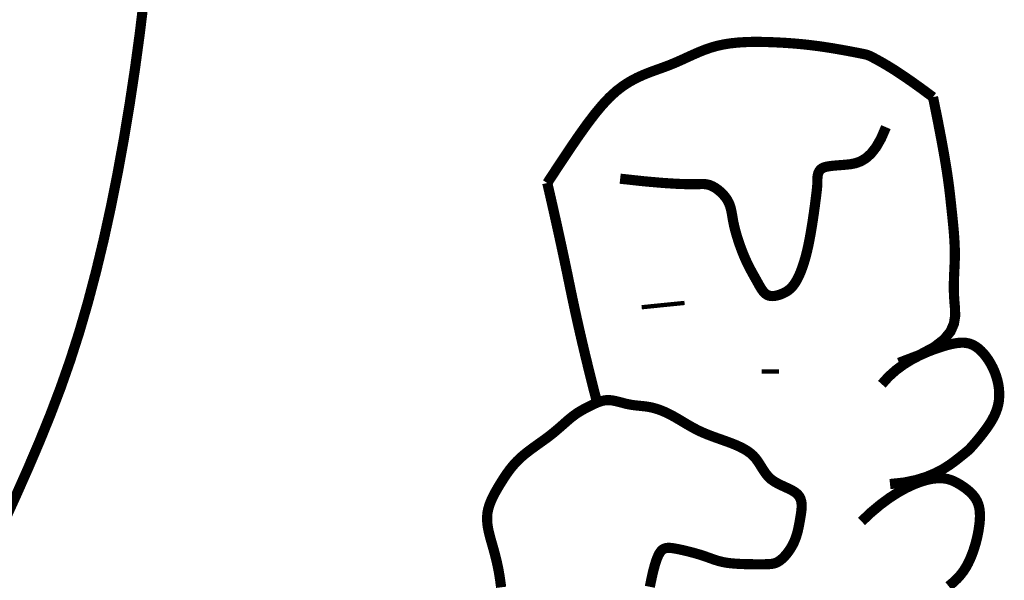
# Model space of a CAD drawing. Extents: x -1.7 to 6.8, y -10.3 to 0.7.
# Tile 167 of 172: x 5.653 to 5.875, y -8.429 to -8.302. Entities that reach past the tile are written whole.
import ezdxf

# ---------------------------------------------------------------- set-up
doc = ezdxf.new("R2010")
doc.units = 0
doc.header["$MEASUREMENT"] = 0
doc.layers.add('FACE', color=160, linetype='CONTINUOUS')

msp = doc.modelspace()

# ---------------------------------------------------------------- linework, layer by layer
at = {"layer": 'FACE', "color": 5}
for points, const_width in [([(5.680813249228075, -8.296897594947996), (5.679827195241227, -8.305020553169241), (5.678733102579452, -8.31305831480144), (5.677532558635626, -8.32102635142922), (5.676225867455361, -8.328903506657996), (5.67481301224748, -8.336659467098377), (5.673293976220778, -8.344263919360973), (5.671668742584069, -8.351686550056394), (5.66993729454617, -8.35889704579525), (5.668099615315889, -8.365865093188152), (5.666155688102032, -8.372560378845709), (5.664103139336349, -8.378973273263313), (5.661930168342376, -8.385176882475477), (5.659622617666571, -8.3912649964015), (5.657166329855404, -8.39733140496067), (5.654547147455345, -8.403469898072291), (5.651750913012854, -8.409774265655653), (5.648763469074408, -8.416338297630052)], 0.002302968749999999), ([(5.772031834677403, -8.33887406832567), (5.774648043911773, -8.334877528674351), (5.776993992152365, -8.331346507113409), (5.77910919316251, -8.32824810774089), (5.78103316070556, -8.325549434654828), (5.78280540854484, -8.32321759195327), (5.784465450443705, -8.321219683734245), (5.786052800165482, -8.319522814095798), (5.787606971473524, -8.318094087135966), (5.789159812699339, -8.316900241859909), (5.790712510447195, -8.315906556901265), (5.792258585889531, -8.315077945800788), (5.793791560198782, -8.31437932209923), (5.795304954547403, -8.31377559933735), (5.796792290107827, -8.313231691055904), (5.798247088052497, -8.312712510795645), (5.799662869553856, -8.312182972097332), (5.80103644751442, -8.311616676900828), (5.802377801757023, -8.311021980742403), (5.803700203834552, -8.310415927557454), (5.805016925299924, -8.309815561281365), (5.806341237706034, -8.30923792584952), (5.80768641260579, -8.308700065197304), (5.809065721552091, -8.308219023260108), (5.810492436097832, -8.307811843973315), (5.81197540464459, -8.307491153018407), (5.813505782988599, -8.307251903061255), (5.815070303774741, -8.307084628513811), (5.816655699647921, -8.30697986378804), (5.818248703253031, -8.306928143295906), (5.819836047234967, -8.306920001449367), (5.821404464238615, -8.306945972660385), (5.822940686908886, -8.30699659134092), (5.824434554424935, -8.307064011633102), (5.825888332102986, -8.307146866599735), (5.827307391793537, -8.30724540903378), (5.828697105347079, -8.307359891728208), (5.830062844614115, -8.307490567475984), (5.831409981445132, -8.307637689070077), (5.832743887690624, -8.307801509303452), (5.834069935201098, -8.30798228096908), (5.835389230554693, -8.308179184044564), (5.836685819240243, -8.308387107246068), (5.837939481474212, -8.308599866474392), (5.839129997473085, -8.308811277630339), (5.84023714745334, -8.309015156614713), (5.841240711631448, -8.30920531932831), (5.842120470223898, -8.309375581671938), (5.842856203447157, -8.309519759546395), (5.843437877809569, -8.309635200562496), (5.84389620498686, -8.309733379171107), (5.844272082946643, -8.309829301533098), (5.844606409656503, -8.30993797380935), (5.844940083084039, -8.310074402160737), (5.845314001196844, -8.310253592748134), (5.845769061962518, -8.310490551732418), (5.846346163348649, -8.310800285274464), (5.847084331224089, -8.311201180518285), (5.848015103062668, -8.311725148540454), (5.849168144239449, -8.312407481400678), (5.850573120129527, -8.313283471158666), (5.852259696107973, -8.31438840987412), (5.854257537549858, -8.315757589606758), (5.856596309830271, -8.31742630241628), (5.85930567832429, -8.319429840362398)], 0.002302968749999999), ([(5.859305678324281, -8.319429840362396), (5.860363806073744, -8.324667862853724), (5.861200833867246, -8.329018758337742), (5.861848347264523, -8.332605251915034), (5.862337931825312, -8.335550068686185), (5.862701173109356, -8.337975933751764), (5.862969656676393, -8.340005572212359), (5.863174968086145, -8.341761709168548), (5.863348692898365, -8.343367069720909), (5.863516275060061, -8.344923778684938), (5.863678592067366, -8.34645155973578), (5.863830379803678, -8.347949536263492), (5.863966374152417, -8.349416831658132), (5.864081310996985, -8.350852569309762), (5.864169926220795, -8.352255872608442), (5.864226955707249, -8.353625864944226), (5.864247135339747, -8.354961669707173), (5.864228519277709, -8.356265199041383), (5.864182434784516, -8.357549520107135), (5.864123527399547, -8.35883048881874), (5.864066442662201, -8.360123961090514), (5.86402582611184, -8.361445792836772), (5.864016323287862, -8.362811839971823), (5.864052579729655, -8.364237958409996), (5.864149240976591, -8.365740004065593), (5.864287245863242, -8.367328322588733), (5.864312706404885, -8.368991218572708), (5.864038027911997, -8.370711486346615), (5.863275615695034, -8.372471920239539), (5.861837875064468, -8.37425531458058), (5.85953721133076, -8.376044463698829), (5.856186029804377, -8.377822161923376), (5.851596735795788, -8.379571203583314)], 0.002302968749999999), ([(5.788521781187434, -8.337894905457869), (5.794031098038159, -8.338491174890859), (5.79830975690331, -8.338864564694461), (5.801536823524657, -8.339064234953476), (5.803891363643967, -8.339139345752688), (5.805552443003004, -8.339139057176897), (5.806699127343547, -8.339112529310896), (5.807510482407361, -8.339108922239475), (5.808165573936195, -8.339177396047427), (5.808811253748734, -8.339356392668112), (5.8094655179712, -8.339641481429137), (5.810114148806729, -8.340017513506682), (5.810742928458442, -8.340469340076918), (5.811337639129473, -8.340981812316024), (5.81188406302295, -8.341539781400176), (5.812367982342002, -8.342128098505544), (5.81277517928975, -8.342731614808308), (5.813096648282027, -8.343338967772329), (5.81334423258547, -8.343953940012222), (5.813534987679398, -8.344584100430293), (5.813685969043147, -8.345237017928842), (5.813814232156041, -8.345920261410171), (5.813936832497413, -8.34664139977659), (5.814070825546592, -8.347408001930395), (5.814233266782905, -8.348227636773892), (5.814437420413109, -8.34910408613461), (5.814681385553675, -8.350025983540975), (5.814959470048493, -8.350978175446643), (5.815265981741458, -8.351945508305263), (5.815595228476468, -8.352912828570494), (5.815941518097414, -8.353864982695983), (5.81629915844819, -8.354786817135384), (5.816662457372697, -8.355663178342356), (5.817026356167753, -8.35648238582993), (5.817388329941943, -8.357246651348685), (5.817746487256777, -8.35796165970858), (5.818098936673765, -8.358633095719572), (5.818443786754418, -8.359266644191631), (5.81877914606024, -8.359867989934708), (5.819103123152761, -8.360442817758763), (5.819413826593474, -8.360996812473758), (5.819710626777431, -8.36153344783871), (5.819997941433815, -8.362047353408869), (5.820281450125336, -8.362530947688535), (5.8205668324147, -8.362976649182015), (5.820859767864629, -8.363376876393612), (5.821165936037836, -8.363724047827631), (5.821491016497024, -8.364010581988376), (5.821840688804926, -8.364228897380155), (5.822218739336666, -8.364373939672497), (5.822621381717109, -8.364450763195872), (5.823042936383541, -8.364466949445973), (5.823477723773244, -8.364430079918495), (5.823920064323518, -8.364347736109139), (5.824364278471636, -8.36422749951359), (5.82480468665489, -8.364076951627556), (5.825235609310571, -8.363903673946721), (5.825652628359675, -8.363712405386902), (5.826056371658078, -8.363496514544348), (5.82644872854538, -8.363246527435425), (5.826831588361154, -8.362952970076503), (5.827206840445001, -8.362606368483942), (5.827576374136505, -8.362197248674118), (5.827942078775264, -8.361716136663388), (5.828305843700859, -8.361153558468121), (5.828668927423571, -8.360501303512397), (5.829030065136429, -8.359756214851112), (5.829387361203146, -8.358916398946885), (5.829738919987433, -8.357979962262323), (5.830082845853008, -8.356945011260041), (5.830417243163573, -8.355809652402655), (5.830740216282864, -8.35457199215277), (5.831049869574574, -8.353230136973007), (5.83134431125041, -8.351789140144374), (5.831621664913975, -8.350281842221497), (5.831880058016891, -8.348748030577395), (5.832117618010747, -8.347227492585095), (5.832332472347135, -8.345760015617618), (5.832522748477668, -8.344385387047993), (5.832686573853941, -8.343143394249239), (5.832822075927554, -8.342073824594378), (5.832928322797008, -8.341204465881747), (5.833008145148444, -8.34051510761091), (5.833065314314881, -8.33997353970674), (5.833103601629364, -8.339547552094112), (5.833126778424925, -8.339204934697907), (5.833138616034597, -8.338913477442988), (5.833142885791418, -8.338640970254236), (5.833143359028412, -8.338355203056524), (5.833145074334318, -8.338031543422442), (5.833158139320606, -8.337675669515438), (5.833193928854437, -8.337300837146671), (5.833263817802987, -8.336920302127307), (5.83337918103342, -8.336547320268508), (5.833551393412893, -8.336195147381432), (5.833791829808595, -8.33587703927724), (5.834111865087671, -8.335606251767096), (5.8345205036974, -8.335392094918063), (5.835017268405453, -8.335228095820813), (5.835599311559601, -8.335103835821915), (5.836263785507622, -8.335008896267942), (5.837007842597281, -8.334932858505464), (5.837828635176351, -8.334865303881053), (5.838723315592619, -8.334795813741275), (5.839689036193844, -8.334713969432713), (5.840721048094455, -8.334597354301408), (5.841806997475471, -8.334375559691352), (5.842932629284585, -8.333966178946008), (5.84408368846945, -8.333286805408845), (5.84524591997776, -8.332255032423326), (5.84640506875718, -8.330788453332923), (5.847546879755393, -8.328804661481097), (5.848657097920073, -8.326221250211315)], 0.002302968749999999), ([(5.783301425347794, -8.388585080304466), (5.783295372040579, -8.388561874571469), (5.782595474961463, -8.385833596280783), (5.781900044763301, -8.383077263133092), (5.78121752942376, -8.380319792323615), (5.780556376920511, -8.377588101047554), (5.779916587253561, -8.374882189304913), (5.779298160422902, -8.372202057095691), (5.778701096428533, -8.369547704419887), (5.778125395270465, -8.366919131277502), (5.777571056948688, -8.364316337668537), (5.7770380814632, -8.361739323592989), (5.776502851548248, -8.359138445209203), (5.775941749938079, -8.356464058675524), (5.775354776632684, -8.353716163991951), (5.774741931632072, -8.350894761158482), (5.774103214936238, -8.347999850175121), (5.773438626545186, -8.345031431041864), (5.772748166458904, -8.341989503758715), (5.772031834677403, -8.33887406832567)], 0.002302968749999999), ([(5.793388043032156, -8.36699307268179), (5.80308779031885, -8.366017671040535)], 0.0009694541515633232), ([(5.847719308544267, -8.384423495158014), (5.849256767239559, -8.382715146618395), (5.850930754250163, -8.381219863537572), (5.852695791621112, -8.37992346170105), (5.854506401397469, -8.378811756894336), (5.856317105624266, -8.377870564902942), (5.858082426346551, -8.377085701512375), (5.859756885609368, -8.376442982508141), (5.861295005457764, -8.37592822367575), (5.862662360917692, -8.375529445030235), (5.863868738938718, -8.375243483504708), (5.864934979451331, -8.37506938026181), (5.865881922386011, -8.37500617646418), (5.866730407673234, -8.375052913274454), (5.867501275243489, -8.375208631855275), (5.868215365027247, -8.375472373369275), (5.868893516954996, -8.3758431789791), (5.869552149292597, -8.376318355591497), (5.870189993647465, -8.376888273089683), (5.870801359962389, -8.37754156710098), (5.871380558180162, -8.37826687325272), (5.871921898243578, -8.379052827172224), (5.872419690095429, -8.379888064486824), (5.872868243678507, -8.380761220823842), (5.873261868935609, -8.381660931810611), (5.873595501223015, -8.38257684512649), (5.873866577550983, -8.383502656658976), (5.87407316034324, -8.384433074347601), (5.874213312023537, -8.385362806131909), (5.874285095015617, -8.38628655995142), (5.874286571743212, -8.387199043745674), (5.874215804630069, -8.388094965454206), (5.874070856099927, -8.388969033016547), (5.873851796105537, -8.389816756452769), (5.873566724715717, -8.390636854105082), (5.87322574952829, -8.391428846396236), (5.872838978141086, -8.392192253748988), (5.872416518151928, -8.392926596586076), (5.871968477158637, -8.39363139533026), (5.871504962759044, -8.394306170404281), (5.87103608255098, -8.394950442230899), (5.87057133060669, -8.395563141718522), (5.870117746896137, -8.396140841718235), (5.869681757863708, -8.396679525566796), (5.869269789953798, -8.397175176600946), (5.868888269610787, -8.397623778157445), (5.868543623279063, -8.398021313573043), (5.86824227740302, -8.398363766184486), (5.86799065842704, -8.398647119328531), (5.867788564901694, -8.398872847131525), (5.867609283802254, -8.399064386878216), (5.867419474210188, -8.399250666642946), (5.867185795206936, -8.399460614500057), (5.866874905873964, -8.3997231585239), (5.86645346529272, -8.400067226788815), (5.865888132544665, -8.400521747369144), (5.865145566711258, -8.401115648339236), (5.864193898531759, -8.401863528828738), (5.863007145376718, -8.40272267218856), (5.861560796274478, -8.403636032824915), (5.859830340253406, -8.404546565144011), (5.857791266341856, -8.405397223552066), (5.855419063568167, -8.406130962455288), (5.852689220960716, -8.406690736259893), (5.849577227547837, -8.407019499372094)], 0.002302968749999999), ([(5.820556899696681, -8.381528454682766), (5.824437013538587, -8.381526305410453)], 0.0009694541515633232), ([(5.761583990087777, -8.430396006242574), (5.761424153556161, -8.429148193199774), (5.761249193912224, -8.427961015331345), (5.761059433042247, -8.42684552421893), (5.760856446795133, -8.42579635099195), (5.760642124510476, -8.424804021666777), (5.760418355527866, -8.423859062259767), (5.760187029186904, -8.422951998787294), (5.759950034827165, -8.422073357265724), (5.759709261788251, -8.42121366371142), (5.759466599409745, -8.42036344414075), (5.759225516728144, -8.419514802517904), (5.758995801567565, -8.418666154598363), (5.758788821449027, -8.417817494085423), (5.758615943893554, -8.416968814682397), (5.758488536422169, -8.416120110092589), (5.758417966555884, -8.4152713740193), (5.758415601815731, -8.414422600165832), (5.758492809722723, -8.413573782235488), (5.75865716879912, -8.412725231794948), (5.758901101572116, -8.411878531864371), (5.759213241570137, -8.411035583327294), (5.759582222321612, -8.410198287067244), (5.759996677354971, -8.409368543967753), (5.760445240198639, -8.408548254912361), (5.760916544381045, -8.407739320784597), (5.761399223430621, -8.406943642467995), (5.761885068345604, -8.406162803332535), (5.762378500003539, -8.40539711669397), (5.762887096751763, -8.404646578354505), (5.763418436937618, -8.403911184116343), (5.763980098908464, -8.403190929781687), (5.764579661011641, -8.402485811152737), (5.7652247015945, -8.401795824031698), (5.765922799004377, -8.401120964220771), (5.766678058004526, -8.400460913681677), (5.767480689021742, -8.399814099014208), (5.768317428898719, -8.39917863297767), (5.769175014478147, -8.39855262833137), (5.770040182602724, -8.397934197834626), (5.770899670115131, -8.39732145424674), (5.771740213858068, -8.396712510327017), (5.772548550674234, -8.396105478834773), (5.773314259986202, -8.395499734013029), (5.774038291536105, -8.394899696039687), (5.774724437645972, -8.394311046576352), (5.775376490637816, -8.393739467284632), (5.775998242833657, -8.393190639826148), (5.776593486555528, -8.39267024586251), (5.777166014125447, -8.392183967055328), (5.777719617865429, -8.391737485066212), (5.778257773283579, -8.391334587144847), (5.778782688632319, -8.390971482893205), (5.779296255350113, -8.39064248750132), (5.779800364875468, -8.390341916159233), (5.780296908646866, -8.39006408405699), (5.7807877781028, -8.389803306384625), (5.781274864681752, -8.389553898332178), (5.78176005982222, -8.389310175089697), (5.782245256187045, -8.389068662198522), (5.782732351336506, -8.388834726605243), (5.783223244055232, -8.388615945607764), (5.783719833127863, -8.388419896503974), (5.784224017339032, -8.388254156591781), (5.784737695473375, -8.388126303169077), (5.785262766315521, -8.388043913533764), (5.785801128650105, -8.388014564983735), (5.786354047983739, -8.38804267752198), (5.786920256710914, -8.388120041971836), (5.787497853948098, -8.388235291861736), (5.788084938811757, -8.388377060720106), (5.788679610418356, -8.38853398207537), (5.789279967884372, -8.388694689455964), (5.789884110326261, -8.388847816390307), (5.790490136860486, -8.388981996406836), (5.791096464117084, -8.389089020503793), (5.791702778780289, -8.389173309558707), (5.792309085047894, -8.389242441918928), (5.792915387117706, -8.3893039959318), (5.79352168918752, -8.38936554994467), (5.794127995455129, -8.389434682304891), (5.794734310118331, -8.389518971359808), (5.795340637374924, -8.389625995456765), (5.795947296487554, -8.389762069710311), (5.796555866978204, -8.3899284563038), (5.797168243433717, -8.390125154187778), (5.797786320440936, -8.390352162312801), (5.798411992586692, -8.390609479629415), (5.799047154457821, -8.390897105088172), (5.799693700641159, -8.391215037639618), (5.800353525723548, -8.391563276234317), (5.801027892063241, -8.391940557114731), (5.801715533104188, -8.39234056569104), (5.802414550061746, -8.392755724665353), (5.803123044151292, -8.393178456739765), (5.803839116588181, -8.393601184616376), (5.804560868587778, -8.394016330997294), (5.805286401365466, -8.394416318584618), (5.806013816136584, -8.39479357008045), (5.806742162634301, -8.395142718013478), (5.807474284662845, -8.395467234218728), (5.808213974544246, -8.395772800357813), (5.80896502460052, -8.39606509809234), (5.809731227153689, -8.396349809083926), (5.810516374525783, -8.396632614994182), (5.811324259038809, -8.39691919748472), (5.812158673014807, -8.39721523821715), (5.813020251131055, -8.397526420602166), (5.813896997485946, -8.397858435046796), (5.814773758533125, -8.39821697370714), (5.815635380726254, -8.398607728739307), (5.816466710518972, -8.3990363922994), (5.817252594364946, -8.399508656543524), (5.817977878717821, -8.40003021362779), (5.818627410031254, -8.4006067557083), (5.819192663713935, -8.401240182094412), (5.819691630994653, -8.401917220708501), (5.820148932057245, -8.402620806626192), (5.820589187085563, -8.40333387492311), (5.82103701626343, -8.404039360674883), (5.821517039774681, -8.40472019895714), (5.822053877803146, -8.405359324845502), (5.822672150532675, -8.405939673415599), (5.82338700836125, -8.406449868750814), (5.824175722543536, -8.406901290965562), (5.825006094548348, -8.40731100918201), (5.825845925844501, -8.407696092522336), (5.826663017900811, -8.408073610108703), (5.827425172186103, -8.408460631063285), (5.82810019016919, -8.408874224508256), (5.828655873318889, -8.409331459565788), (5.829068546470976, -8.40984529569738), (5.829348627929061, -8.410412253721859), (5.829515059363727, -8.411024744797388), (5.829586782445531, -8.411675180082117), (5.829582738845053, -8.412355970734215), (5.829521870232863, -8.413059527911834), (5.82942311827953, -8.413778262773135), (5.829305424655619, -8.414504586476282), (5.829183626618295, -8.415231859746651), (5.829056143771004, -8.415957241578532), (5.828917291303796, -8.416678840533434), (5.828761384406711, -8.417394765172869), (5.82858273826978, -8.418103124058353), (5.82837566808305, -8.41880202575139), (5.828134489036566, -8.419489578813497), (5.827853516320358, -8.42016389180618), (5.827529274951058, -8.42082212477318), (5.827167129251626, -8.42145764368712), (5.826774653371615, -8.422062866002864), (5.826359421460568, -8.422630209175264), (5.82592900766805, -8.423152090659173), (5.825490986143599, -8.423620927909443), (5.825052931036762, -8.424029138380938), (5.824622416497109, -8.424369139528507), (5.824203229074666, -8.42463619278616), (5.823784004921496, -8.424836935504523), (5.823349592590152, -8.424980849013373), (5.822884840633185, -8.425077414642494), (5.822374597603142, -8.425136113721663), (5.82180371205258, -8.425166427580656), (5.821157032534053, -8.425177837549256), (5.820419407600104, -8.42517982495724), (5.819582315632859, -8.425179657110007), (5.818663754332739, -8.425175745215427), (5.817688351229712, -8.42516428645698), (5.816680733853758, -8.425141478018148), (5.815665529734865, -8.42510351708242), (5.814667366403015, -8.425046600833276), (5.813710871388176, -8.424966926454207), (5.812820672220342, -8.424860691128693), (5.812014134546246, -8.424725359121), (5.811279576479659, -8.424563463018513), (5.810598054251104, -8.424378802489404), (5.809950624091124, -8.424175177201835), (5.809318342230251, -8.423956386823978), (5.808682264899, -8.423726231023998), (5.808023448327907, -8.423488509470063), (5.80732294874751, -8.423247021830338), (5.806567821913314, -8.42300556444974), (5.80576912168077, -8.42276792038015), (5.804943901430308, -8.4225378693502), (5.804109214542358, -8.422319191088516), (5.803282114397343, -8.42211566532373), (5.802479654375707, -8.42193107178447), (5.801718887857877, -8.421769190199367), (5.801016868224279, -8.421633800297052), (5.800386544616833, -8.421529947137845), (5.799824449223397, -8.421467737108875), (5.799323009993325, -8.42145854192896), (5.798874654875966, -8.421513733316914), (5.798471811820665, -8.421644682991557), (5.798106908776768, -8.421862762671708), (5.797772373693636, -8.422179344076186), (5.797460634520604, -8.422605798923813), (5.797165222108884, -8.423149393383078), (5.796884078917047, -8.423800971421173), (5.796616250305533, -8.424547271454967), (5.796360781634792, -8.425375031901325), (5.796116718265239, -8.426270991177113), (5.795883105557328, -8.4272218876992), (5.795658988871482, -8.428214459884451), (5.795443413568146, -8.429235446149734), (5.795232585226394, -8.430275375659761)], 0.002302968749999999), ([(5.843133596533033, -8.415477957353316), (5.845300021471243, -8.41343459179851), (5.847409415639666, -8.411669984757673), (5.84944686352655, -8.41016835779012), (5.851397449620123, -8.40891393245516), (5.853246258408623, -8.407890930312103), (5.854978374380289, -8.407083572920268), (5.856578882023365, -8.406476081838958), (5.858032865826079, -8.40605267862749), (5.859330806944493, -8.405797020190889), (5.860484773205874, -8.405690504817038), (5.861512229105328, -8.405713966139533), (5.862430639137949, -8.405848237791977), (5.863257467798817, -8.406074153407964), (5.86401017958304, -8.406372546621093), (5.864706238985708, -8.40672425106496), (5.865363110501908, -8.407110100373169), (5.865994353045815, -8.407514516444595), (5.866597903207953, -8.40793627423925), (5.867167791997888, -8.40837773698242), (5.867698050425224, -8.408841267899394), (5.868182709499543, -8.409329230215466), (5.868615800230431, -8.40984398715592), (5.868991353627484, -8.410387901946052), (5.869303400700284, -8.410963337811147), (5.869547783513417, -8.411572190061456), (5.86972758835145, -8.412214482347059), (5.869847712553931, -8.412889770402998), (5.869913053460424, -8.41359760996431), (5.869928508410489, -8.414337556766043), (5.869898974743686, -8.415109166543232), (5.869829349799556, -8.415911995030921), (5.869724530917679, -8.416745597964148), (5.869588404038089, -8.417608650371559), (5.869420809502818, -8.418496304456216), (5.869220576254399, -8.419402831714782), (5.868986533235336, -8.42032250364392), (5.868717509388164, -8.421249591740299), (5.868412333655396, -8.422178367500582), (5.868069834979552, -8.423103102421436), (5.867688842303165, -8.424018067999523), (5.86726523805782, -8.424918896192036), (5.866783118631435, -8.425806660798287), (5.866223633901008, -8.426683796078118), (5.865567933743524, -8.427552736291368), (5.864797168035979, -8.428415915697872), (5.863892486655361, -8.429275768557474), (5.862835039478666, -8.430134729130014)], 0.002302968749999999)]:
    msp.add_lwpolyline(points, dxfattribs=dict(at, const_width=const_width))

doc.saveas('drawing.dxf')
